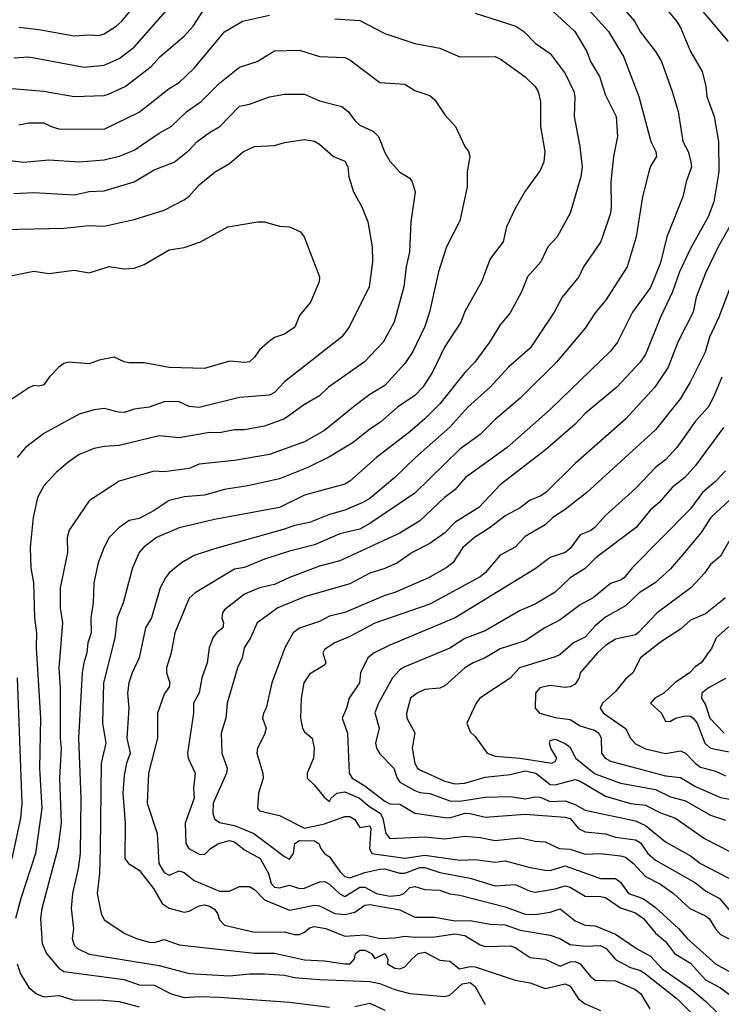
# Model space of a CAD drawing. Header units: metres. Extents: x -46681 to -43747, y -240911 to -237677.
# Tile 201 of 256: x -45880 to -45810, y -239727 to -239628. Entities that reach past the tile are written whole.
import ezdxf

# ---------------------------------------------------------------- set-up
doc = ezdxf.new("R2010")
doc.units = ezdxf.units.M
doc.layers.add('CONTOUR_INDEX', color=1, linetype='Continuous')
doc.layers.add('CONTOUR_INTER', color=3, linetype='Continuous')

msp = doc.modelspace()

# ---------------------------------------------------------------- linework, layer by layer
at = {"layer": 'CONTOUR_INDEX'}
for points, elevation in [([(-45812.595, -239626.686), (-45809.34, -239630.52)], 120), ([(-45881.595, -239635.158), (-45877.595, -239635.479), (-45874.595, -239636.012), (-45871.595, -239635.905), (-45871.095, -239635.767), (-45869.503, -239635.02), (-45866.884, -239633.02), (-45866.01, -239632.02), (-45863.595, -239629.994), (-45862.709, -239629.02), (-45861.742, -239627.52)], 125), ([(-45834.595, -239627.72), (-45830.528, -239629.02), (-45829.723, -239629.52), (-45828.595, -239630.71), (-45827.095, -239631.734), (-45825.595, -239633.738), (-45824.751, -239635.52), (-45824.626, -239636.02), (-45824.713, -239638.02), (-45824.146, -239641.02), (-45823.906, -239643.02), (-45824.049, -239644.02), (-45825.095, -239647.669), (-45826.392, -239650.02), (-45827.341, -239651.02), (-45828.039, -239652.52), (-45829.355, -239654.02), (-45829.973, -239655.52), (-45831.095, -239657.606), (-45832.095, -239658.805), (-45833.144, -239660.52), (-45834.615, -239662.52), (-45835.595, -239663.535), (-45838.095, -239666.675), (-45839.595, -239668.184), (-45841.095, -239669.456), (-45844.436, -239672.02), (-45847.095, -239674.401), (-45847.595, -239674.698), (-45851.595, -239675.775), (-45854.095, -239677.001), (-45860.595, -239678.21), (-45864.095, -239679.04), (-45866.354, -239680.02), (-45867.654, -239681.02), (-45868.101, -239681.52), (-45868.758, -239683.02), (-45869.686, -239686.52), (-45870.305, -239688.02), (-45870.518, -239690.02), (-45871.645, -239694.52), (-45871.743, -239698.52), (-45871.427, -239700.52), (-45871.895, -239702.52), (-45871.971, -239711.02), (-45872.051, -239713.52), (-45872.274, -239715.52), (-45871.876, -239717.52), (-45871.595, -239718.153), (-45869.515, -239719.52), (-45868.349, -239720.02), (-45867.095, -239720.368), (-45866.595, -239720.396), (-45865.595, -239720.115), (-45864.095, -239720.639), (-45856.595, -239721.47), (-45854.595, -239721.471), (-45851.595, -239722.15), (-45849.595, -239722.244), (-45847.595, -239722.534), (-45847.058, -239722.52), (-45846.603, -239722.02), (-45846.528, -239721.52), (-45846.095, -239721.186), (-45845.595, -239721.17), (-45844.905, -239721.52), (-45844.595, -239721.996), (-45843.595, -239721.52), (-45843.278, -239722.02), (-45843.323, -239722.52), (-45842.595, -239722.98), (-45842.095, -239723.018), (-45841.595, -239722.833), (-45840.88, -239722.02), (-45840.25, -239721.52), (-45839.595, -239721.356), (-45838.095, -239722.181), (-45837.095, -239722.257), (-45836.151, -239723.02), (-45835.095, -239722.808), (-45834.595, -239722.835), (-45830.595, -239724.149), (-45829.095, -239724.432), (-45827.595, -239724.996), (-45825.595, -239724.518), (-45825.095, -239724.77), (-45824.282, -239726.02), (-45823.595, -239726.521), (-45822.095, -239727.193)], 125), ([(-45856.274, -239648.52), (-45855.595, -239648.516), (-45854.095, -239648.942), (-45853.095, -239649.008), (-45852.012, -239649.52), (-45851.625, -239650.02), (-45850.094, -239654.02), (-45850.148, -239654.52), (-45851.019, -239656.52), (-45852.095, -239657.852), (-45852.574, -239659.02), (-45853.595, -239659.714), (-45854.595, -239660.063), (-45855.095, -239660.427), (-45856.095, -239661.274), (-45856.601, -239662.02), (-45857.095, -239662.49), (-45857.595, -239662.558), (-45859.095, -239662.412), (-45861.595, -239663.165), (-45865.095, -239663.066), (-45867.595, -239662.588), (-45869.095, -239662.589), (-45869.595, -239662.494), (-45870.595, -239662.026), (-45872.095, -239662.324), (-45873.095, -239662.69), (-45875.149, -239662.52), (-45875.595, -239662.654), (-45876.095, -239663.033), (-45877.084, -239664.02), (-45877.595, -239664.777), (-45878.095, -239664.897), (-45878.595, -239664.839), (-45879.095, -239665.065), (-45881.095, -239666.396)], 130), ([(-45881.095, -239653.941), (-45878.595, -239653.437), (-45877.095, -239653.666), (-45874.595, -239653.332), (-45873.095, -239653.597), (-45871.095, -239652.964), (-45869.595, -239653.202), (-45868.595, -239653.147), (-45867.595, -239652.766), (-45865.095, -239651.321), (-45863.595, -239651.081), (-45861.969, -239650.52), (-45859.268, -239649.02), (-45856.274, -239648.52)], 130), ([(-45809.222, -239649.02), (-45810.353, -239651.02), (-45811.595, -239653.653), (-45812.535, -239656.02), (-45812.832, -239657.52), (-45814.35, -239660.52), (-45815.341, -239663.02), (-45816.648, -239665.02), (-45819.595, -239668.203), (-45824.595, -239672.614), (-45827.52, -239675.52), (-45828.095, -239675.891), (-45829.095, -239676.276), (-45830.095, -239677.034), (-45831.595, -239677.835), (-45833.095, -239679.023), (-45834.663, -239680.02), (-45835.827, -239681.02), (-45836.801, -239682.52), (-45837.469, -239683.02), (-45839.241, -239684.02), (-45842.595, -239685.506), (-45843.595, -239685.798), (-45847.595, -239687.492), (-45849.095, -239687.854), (-45850.095, -239688.381), (-45852.095, -239689.039), (-45852.719, -239689.52), (-45853.578, -239691.02), (-45854.866, -239694.52), (-45855.414, -239697.02), (-45855.707, -239697.52), (-45855.786, -239698.02), (-45855.441, -239699.02), (-45855.595, -239699.674), (-45856.308, -239701.02), (-45856.372, -239701.52), (-45855.77, -239703.52), (-45855.727, -239704.02), (-45856.195, -239705.52), (-45856.308, -239707.02), (-45856.095, -239707.281), (-45854.095, -239707.75), (-45851.595, -239709.003), (-45849.595, -239708.583), (-45847.595, -239707.854), (-45847.095, -239707.843), (-45846.595, -239708.127), (-45846.095, -239708.938), (-45845.095, -239708.769), (-45844.981, -239709.02), (-45845.115, -239711.02), (-45844.872, -239711.52), (-45841.595, -239711.999), (-45839.595, -239711.703), (-45836.095, -239712.179), (-45834.595, -239712.141), (-45832.595, -239712.386), (-45831.595, -239712.266), (-45829.095, -239712.942), (-45827.595, -239713.2), (-45827.095, -239713.224), (-45825.595, -239712.773), (-45822.095, -239714.039), (-45820.595, -239714.015), (-45820.095, -239714.389), (-45819.3, -239715.52), (-45817.835, -239716.02), (-45816.595, -239716.914), (-45814.283, -239719.02), (-45813.418, -239720.02), (-45810.595, -239722.537), (-45807.9, -239724.02)], 120), ([(-45807.31, -239674.52), (-45811.077, -239678.02), (-45812.028, -239679.52), (-45813.713, -239681.52), (-45815.095, -239683.119), (-45816.628, -239684.52), (-45818.206, -239685.52), (-45819.595, -239686.819), (-45821.595, -239687.961), (-45822.595, -239688.819), (-45823.595, -239689.948), (-45824.766, -239690.52), (-45826.095, -239691.675), (-45826.595, -239691.926), (-45830.146, -239693.02), (-45831.095, -239694.034), (-45834.128, -239696.02), (-45834.472, -239696.52), (-45835.397, -239698.52), (-45835.095, -239699.389), (-45834.595, -239699.862), (-45833.382, -239701.52), (-45832.595, -239701.823), (-45830.095, -239702.006), (-45826.937, -239702.52), (-45826.595, -239702.368), (-45826.432, -239702.02), (-45827.036, -239701.02), (-45827.151, -239700.52), (-45827.095, -239700.257), (-45826.595, -239700.112), (-45825.595, -239700.546), (-45825.095, -239700.928), (-45824.578, -239702.02), (-45822.595, -239703.585), (-45820.095, -239704.504), (-45816.595, -239705.139), (-45815.095, -239705.871), (-45813.595, -239706.281), (-45811.095, -239707.714), (-45809.595, -239708.213)], 115)]:
    msp.add_lwpolyline(points, dxfattribs=dict(at, elevation=elevation))
at = {"layer": 'CONTOUR_INTER'}
for points, elevation in [([(-45880.595, -239632.159), (-45879.095, -239632.06), (-45873.595, -239633.078), (-45871.595, -239632.896), (-45870.095, -239632.228), (-45868.595, -239631.087), (-45861.517, -239623.02)], 124), ([(-45880.095, -239629.11), (-45878.095, -239629.326), (-45874.595, -239629.982), (-45873.095, -239629.853), (-45872.095, -239629.93), (-45871.595, -239629.753), (-45870.374, -239629.02), (-45869.811, -239628.52), (-45866.595, -239624.598)], 123), ([(-45824.894, -239625.52), (-45821.28, -239629.52), (-45819.787, -239632.02), (-45818.259, -239636.02), (-45817.046, -239640.52), (-45816.548, -239641.52), (-45816.482, -239642.02), (-45817.095, -239642.958), (-45817.271, -239643.52), (-45817.887, -239646.02), (-45818.511, -239650.02), (-45819.43, -239653.02), (-45821.595, -239656.363), (-45822.595, -239657.594), (-45823.595, -239659.134), (-45826.463, -239662.52), (-45830.095, -239666.115), (-45832.595, -239668.254), (-45834.095, -239669.748), (-45836.095, -239671.206), (-45840.595, -239675.588), (-45845.095, -239678.623), (-45846.095, -239679.168), (-45848.095, -239679.655), (-45850.595, -239680.73), (-45853.095, -239681.375), (-45855.595, -239682.178), (-45857.595, -239682.992), (-45858.595, -239683.182), (-45862.513, -239685.52), (-45863.095, -239686.061), (-45864.55, -239689.52), (-45864.914, -239691.52), (-45865.374, -239693.02), (-45865.377, -239693.52), (-45865.035, -239694.52), (-45865.095, -239694.895), (-45865.595, -239695.63), (-45866.267, -239697.52), (-45866.28, -239700.02), (-45867.174, -239703.52), (-45867.309, -239706.52), (-45866.291, -239709.52), (-45866.131, -239712.52), (-45865.595, -239713.428), (-45865.095, -239713.695), (-45864.095, -239713.268), (-45863.595, -239713.44), (-45862.595, -239714.228), (-45860.095, -239715.294), (-45859.095, -239715.28), (-45858.095, -239714.805), (-45857.095, -239714.806), (-45856.595, -239715.129), (-45855.595, -239716.142), (-45853.095, -239717.195), (-45850.595, -239716.693), (-45850.095, -239716.762), (-45848.595, -239717.517), (-45847.595, -239717.624), (-45846.595, -239717.372), (-45845.595, -239716.69), (-45845.095, -239716.601), (-45842.095, -239717.153), (-45840.595, -239717.892), (-45838.595, -239717.876), (-45836.595, -239718.253), (-45835.095, -239718.216), (-45833.095, -239718.58), (-45831.595, -239718.647), (-45830.095, -239719.165), (-45827.095, -239719.668), (-45826.138, -239720.02), (-45825.095, -239720.614), (-45823.595, -239720.765), (-45822.095, -239720.701), (-45821.515, -239721.02), (-45820.595, -239722.099), (-45819.095, -239722.902), (-45818.095, -239723.184), (-45817.605, -239723.52), (-45814.421, -239726.02), (-45812.595, -239727.857)], 123), ([(-45826.83, -239627.52), (-45824.65, -239629.52), (-45823.43, -239631.52), (-45823.079, -239632.52), (-45822.175, -239634.02), (-45821.595, -239635.877), (-45820.506, -239638.02), (-45820.399, -239640.02), (-45820.793, -239642.02), (-45821.061, -239644.52), (-45821, -239647.02), (-45821.095, -239647.656), (-45821.876, -239650.02), (-45822.095, -239650.541), (-45823.767, -239653.02), (-45824.242, -239654.02), (-45825.895, -239656.02), (-45826.699, -239657.52), (-45829.095, -239661.115), (-45831.242, -239663.02), (-45833.091, -239665.02), (-45835.304, -239667.02), (-45837.095, -239669.007), (-45840.542, -239672.02), (-45842.582, -239674.02), (-45845.095, -239676.11), (-45845.773, -239676.52), (-45847.595, -239677.273), (-45849.095, -239677.714), (-45851.095, -239678.529), (-45852.595, -239678.796), (-45853.595, -239679.184), (-45860.595, -239681.14), (-45862.595, -239681.818), (-45863.878, -239682.52), (-45865.095, -239683.528), (-45865.475, -239684.02), (-45866.017, -239685.02), (-45866.875, -239688.02), (-45867.475, -239689.02), (-45868.1, -239692.02), (-45868.803, -239693.52), (-45869.117, -239694.52), (-45869.246, -239695.52), (-45869.127, -239697.02), (-45869.33, -239700.02), (-45869.002, -239701.52), (-45869.359, -239702.52), (-45869.595, -239703.727), (-45869.719, -239705.52), (-45869.477, -239708.52), (-45869.518, -239712.02), (-45869.17, -239712.52), (-45868.095, -239713.183), (-45866.675, -239715.02), (-45865.797, -239716.52), (-45865.095, -239716.978), (-45863.595, -239717.381), (-45863.095, -239717.28), (-45862.095, -239716.738), (-45861.595, -239716.655), (-45861.095, -239716.769), (-45860.595, -239717.077), (-45860.292, -239717.52), (-45860.095, -239718.147), (-45859.595, -239718.671), (-45856.595, -239719.363), (-45853.595, -239719.35), (-45852.595, -239719.612), (-45852.095, -239719.613), (-45851.595, -239719.382), (-45851.095, -239718.955), (-45850.595, -239718.814), (-45849.484, -239719.02), (-45847.595, -239719.764), (-45845.595, -239719.652), (-45844.095, -239720.002), (-45842.595, -239719.949), (-45841.595, -239719.777), (-45840.595, -239719.88), (-45838.595, -239719.843), (-45836.595, -239719.539), (-45835.595, -239719.7), (-45834.095, -239720.646), (-45833.595, -239720.81), (-45831.095, -239720.751), (-45830.595, -239720.922), (-45829.095, -239721.906), (-45827.595, -239722.082), (-45826.095, -239722.764), (-45825.095, -239722.326), (-45824.595, -239722.286), (-45824.095, -239722.542), (-45823.095, -239723.768), (-45822.595, -239724.154), (-45820.595, -239724.24), (-45818.595, -239725.089), (-45818.052, -239725.52), (-45817.158, -239727.02)], 124), ([(-45819.595, -239627.481), (-45818.697, -239628.52), (-45818.095, -239629.616), (-45816.595, -239631.54), (-45815.993, -239632.52), (-45814.918, -239635.52), (-45814.331, -239637.52), (-45813.86, -239640.52), (-45813.318, -239641.52), (-45813.065, -239642.52), (-45813.016, -239643.02), (-45813.54, -239644.52), (-45813.866, -239646.02), (-45815.47, -239650.02), (-45816.095, -239652.623), (-45817.095, -239655.056), (-45818.891, -239657.52), (-45820.375, -239660.52), (-45821.095, -239661.43), (-45827.095, -239667.232), (-45831.377, -239671.02), (-45835.54, -239674.02), (-45836.595, -239675.242), (-45837.625, -239676.02), (-45840.095, -239678.356), (-45842.095, -239679.572), (-45848.095, -239682.346), (-45850.095, -239682.857), (-45853.095, -239683.993), (-45854.595, -239684.704), (-45856.095, -239685.039), (-45857.595, -239685.665), (-45859.595, -239687.23), (-45859.786, -239687.52), (-45859.836, -239688.02), (-45859.699, -239688.52), (-45859.757, -239689.02), (-45860.391, -239689.52), (-45860.741, -239690.02), (-45861.105, -239691.02), (-45861.298, -239692.52), (-45861.837, -239694.02), (-45862.095, -239695.493), (-45862.685, -239696.52), (-45862.693, -239697.52), (-45863.288, -239701.52), (-45863.203, -239702.02), (-45862.498, -239703.52), (-45862.66, -239705.02), (-45862.604, -239706.02), (-45863.523, -239708.52), (-45863.431, -239710.52), (-45863.127, -239711.02), (-45862.095, -239711.607), (-45861.595, -239711.644), (-45860.984, -239711.02), (-45860.194, -239710.52), (-45859.095, -239710.225), (-45858.595, -239710.377), (-45857.595, -239711.165), (-45856.026, -239712.02), (-45855.203, -239713.52), (-45854.942, -239714.52), (-45854.595, -239714.891), (-45854.095, -239714.954), (-45853.095, -239714.674), (-45852.095, -239715.011), (-45851.595, -239714.981), (-45850.095, -239714.353), (-45849.595, -239714.322), (-45849.095, -239714.601), (-45848.095, -239715.566), (-45847.595, -239715.822), (-45846.095, -239714.891), (-45845.595, -239714.889), (-45844.419, -239715.52), (-45843.095, -239715.796), (-45842.095, -239715.696), (-45841.689, -239715.52), (-45841.095, -239714.922), (-45840.595, -239714.824), (-45839.595, -239715.117), (-45838.095, -239715.192), (-45837.095, -239715.555), (-45836.095, -239715.692), (-45831.595, -239716.853), (-45829.595, -239717.596), (-45828.595, -239717.611), (-45827.095, -239717.381), (-45826.095, -239717.057), (-45824.595, -239718.246), (-45823.595, -239718.662), (-45822.595, -239718.757), (-45820.595, -239719.582), (-45818.496, -239721.02), (-45817.095, -239721.784), (-45815.915, -239723.02), (-45813.095, -239725.01), (-45811.595, -239726.25), (-45810.322, -239727.52)], 122), ([(-45815.333, -239627.52), (-45814.501, -239628.52), (-45814.095, -239629.123), (-45813.095, -239631.52), (-45811.948, -239633.52), (-45811.561, -239635.02), (-45811.47, -239636.02), (-45810.743, -239638.02), (-45810.317, -239640.52), (-45810.273, -239643.52), (-45810.773, -239646.52), (-45811.337, -239648.02), (-45813.095, -239651.187), (-45814.186, -239653.52), (-45814.886, -239655.52), (-45816.079, -239658.02), (-45817.595, -239661.76), (-45818.129, -239662.52), (-45820.453, -239665.02), (-45823.595, -239667.643), (-45824.595, -239668.691), (-45827.595, -239671.291), (-45832.095, -239674.766), (-45834.2, -239677.02), (-45836.595, -239678.511), (-45837.595, -239679.548), (-45839.095, -239680.606), (-45840.866, -239681.52), (-45842.326, -239682.52), (-45843.595, -239683.101), (-45845.095, -239683.582), (-45847.095, -239684.618), (-45851.595, -239685.938), (-45854.272, -239687.02), (-45856.328, -239688.52), (-45856.986, -239690.02), (-45857.61, -239691.02), (-45857.808, -239692.02), (-45858.271, -239693.02), (-45859.304, -239696.52), (-45859.443, -239698.02), (-45859.923, -239699.52), (-45859.84, -239701.52), (-45859.317, -239703.02), (-45859.398, -239703.52), (-45860.701, -239706.52), (-45860.734, -239707.52), (-45860.595, -239708.069), (-45860.095, -239708.45), (-45858.595, -239708.75), (-45856.658, -239709.52), (-45853.595, -239711.834), (-45853.095, -239712.095), (-45852.689, -239711.52), (-45852.563, -239710.52), (-45852.095, -239710.232), (-45850.595, -239710.254), (-45850.16, -239710.52), (-45849.985, -239711.02), (-45849.604, -239711.52), (-45849.095, -239711.85), (-45848.095, -239713.34), (-45847.595, -239713.831), (-45847.095, -239713.966), (-45845.595, -239713.435), (-45844.095, -239713.082), (-45843.595, -239713.059), (-45842.095, -239713.486), (-45841.595, -239713.48), (-45840.095, -239712.94), (-45839.595, -239712.927), (-45838.095, -239713.435), (-45835.095, -239713.99), (-45832.595, -239714.765), (-45830.595, -239714.625), (-45829.095, -239715.291), (-45828.595, -239715.382), (-45826.595, -239715.058), (-45825.595, -239714.758), (-45825.095, -239714.873), (-45823.595, -239715.795), (-45822.095, -239715.81), (-45821.595, -239715.924), (-45820.095, -239716.947), (-45818.595, -239717.448), (-45817.779, -239718.02), (-45816.595, -239719.481), (-45815.595, -239720.322), (-45814.694, -239721.52), (-45813.095, -239722.475), (-45811.595, -239724.129), (-45810.095, -239724.94), (-45808.595, -239726.094)], 121), ([(-45880.095, -239638.852), (-45879.095, -239638.663), (-45877.595, -239638.649), (-45876.881, -239639.02), (-45876.095, -239639.246), (-45871.595, -239639.279), (-45868.095, -239637.588), (-45865.095, -239635.227), (-45864.095, -239634.616), (-45862.595, -239633.205), (-45859.595, -239629.565), (-45857.788, -239628.52), (-45855.095, -239627.892)], 126), ([(-45848.595, -239628.261), (-45846.095, -239628.429), (-45843.595, -239629.746), (-45840.595, -239630.724), (-45838.095, -239631.196), (-45836.095, -239632.063), (-45832.595, -239632.028), (-45832.095, -239632.27), (-45829.595, -239634.067), (-45828.605, -239635.02), (-45828.299, -239635.52), (-45828.078, -239636.52), (-45828.05, -239639.02), (-45827.615, -239641.52), (-45827.733, -239642.52), (-45828.095, -239643.413), (-45829.595, -239645.478), (-45830.595, -239647.182), (-45831.457, -239649.02), (-45831.781, -239650.52), (-45833.095, -239652.219), (-45833.948, -239654.52), (-45835.595, -239657.464), (-45836.018, -239658.52), (-45837.625, -239661.02), (-45838.824, -239663.52), (-45839.797, -239665.02), (-45840.595, -239665.847), (-45842.326, -239667.02), (-45844.012, -239668.52), (-45845.095, -239669.189), (-45846.738, -239670.52), (-45849.095, -239671.971), (-45851.258, -239673.02), (-45854.095, -239674.165), (-45857.095, -239674.819), (-45859.595, -239675.212), (-45861.595, -239675.778), (-45863.595, -239675.936), (-45865.095, -239676.311), (-45866.595, -239677.309), (-45868.095, -239678.107), (-45869.095, -239678.317), (-45870.095, -239679.017), (-45871.073, -239680.02), (-45871.595, -239680.987), (-45872.185, -239682.52), (-45872.624, -239684.52), (-45872.687, -239686.52), (-45872.904, -239688.02), (-45872.868, -239689.52), (-45873.212, -239690.52), (-45873.304, -239691.52), (-45873.63, -239692.52), (-45873.78, -239693.52), (-45874.152, -239700.02), (-45873.916, -239706.02), (-45873.993, -239711.52), (-45874.193, -239713.02), (-45874.754, -239715.52), (-45874.893, -239717.02), (-45874.641, -239719.02), (-45874.788, -239720.02), (-45874.595, -239720.672), (-45874.239, -239721.02), (-45873.095, -239721.582), (-45866.095, -239722.698), (-45863.095, -239723.486), (-45859.095, -239723.717), (-45857.095, -239723.523), (-45855.595, -239723.543), (-45853.595, -239723.659), (-45852.595, -239723.885), (-45850.095, -239724.113), (-45845.095, -239724.306), (-45844.095, -239724.489), (-45842.595, -239725.087), (-45841.095, -239725.482), (-45837.595, -239725.802), (-45837.095, -239725.65), (-45835.865, -239724.52), (-45835.095, -239724.383), (-45834.595, -239724.784), (-45833.595, -239726.593)], 126), ([(-45882.095, -239642.285), (-45879.595, -239642.561), (-45877.095, -239642.325), (-45874.095, -239642.523), (-45871.595, -239642.326), (-45870.095, -239641.971), (-45868.595, -239641.386), (-45866.095, -239639.666), (-45864.89, -239639.02), (-45863.326, -239637.52), (-45861.902, -239636.52), (-45860.095, -239634.686), (-45858.095, -239633.109), (-45856.334, -239632.52), (-45854.595, -239631.481), (-45852.095, -239631.388), (-45850.095, -239632.033), (-45847.595, -239632.137), (-45847.095, -239632.374), (-45844.095, -239634.616), (-45841.595, -239634.787), (-45840.595, -239635.41), (-45839.095, -239635.928), (-45838.595, -239636.337), (-45837.595, -239637.851), (-45836.548, -239639.02), (-45835.602, -239641.02), (-45835.248, -239641.52), (-45835.11, -239642.02), (-45835.375, -239643.52), (-45835.366, -239645.02), (-45836.095, -239648.42), (-45837.434, -239651.02), (-45838.225, -239653.52), (-45839.143, -239657.52), (-45839.595, -239658.947), (-45840.821, -239661.52), (-45841.595, -239662.655), (-45843.595, -239664.835), (-45845.095, -239665.743), (-45846.595, -239666.861), (-45849.595, -239669.323), (-45851.595, -239670.466), (-45855.095, -239671.714), (-45858.595, -239672.329), (-45862.095, -239672.679), (-45863.095, -239673.13), (-45863.595, -239673.204), (-45865.595, -239673.473), (-45866.595, -239673.397), (-45870.095, -239674.396), (-45873.095, -239676.358), (-45875.095, -239679.285), (-45875.278, -239680.02), (-45875.253, -239681.52), (-45875.964, -239685.02), (-45875.978, -239687.02), (-45875.73, -239688.52), (-45876.125, -239693.02), (-45875.965, -239695.02), (-45875.97, -239700.02), (-45875.863, -239701.02), (-45876.033, -239704.02), (-45875.888, -239708.52), (-45876.225, -239711.02), (-45877.803, -239717.02), (-45877.927, -239718.02), (-45877.762, -239720.52), (-45877.344, -239721.52), (-45876.095, -239722.972), (-45875.595, -239723.312), (-45869.595, -239724.094), (-45868.095, -239724.622), (-45866.595, -239724.649), (-45864.914, -239725.52), (-45863.595, -239725.9), (-45862.095, -239725.785), (-45860.095, -239725.875), (-45853.095, -239726.353), (-45849.095, -239726.845)], 127), ([(-45880.595, -239645.691), (-45878.595, -239645.59), (-45874.595, -239645.823), (-45873.095, -239645.484), (-45871.595, -239645.444), (-45868.6, -239644.52), (-45866.595, -239643.334), (-45864.595, -239642.567), (-45863.095, -239641.372), (-45862.31, -239640.52), (-45861.095, -239639.605), (-45860.042, -239639.02), (-45858.095, -239636.994), (-45857.095, -239636.786), (-45855.095, -239636.066), (-45853.595, -239635.788), (-45851.595, -239635.775), (-45850.095, -239636.453), (-45847.864, -239637.02), (-45847.233, -239637.52), (-45846.595, -239638.42), (-45846.095, -239638.866), (-45844.732, -239639.52), (-45844.212, -239640.02), (-45843.595, -239641.591), (-45843.095, -239642.463), (-45842.095, -239643.566), (-45841.095, -239644.164), (-45840.856, -239644.52), (-45840.55, -239645.52), (-45841.012, -239648.52), (-45841.135, -239651.52), (-45841.466, -239653.02), (-45841.701, -239655.02), (-45842.656, -239658.52), (-45843.764, -239660.52), (-45845.655, -239662.52), (-45849.216, -239665.02), (-45850.095, -239665.878), (-45851.595, -239666.741), (-45853.595, -239668.163), (-45855.595, -239668.89), (-45857.595, -239669.261), (-45858.595, -239669.282), (-45860.095, -239669.581), (-45861.095, -239669.531), (-45864.095, -239670.078), (-45866.095, -239669.88), (-45870.095, -239670.842), (-45871.595, -239670.917), (-45872.595, -239671.12), (-45874.095, -239671.733), (-45875.213, -239672.52), (-45876.362, -239673.52), (-45877.595, -239674.846), (-45878.247, -239676.02), (-45878.655, -239678.02), (-45878.964, -239681.02), (-45878.904, -239683.02), (-45878.622, -239684.52), (-45878.553, -239688.02), (-45878.347, -239689.52), (-45878.372, -239691.02), (-45877.94, -239698.02), (-45878.028, -239703.02), (-45877.806, -239707.02), (-45878.437, -239711.52), (-45879.911, -239716.02), (-45880.431, -239718.02)], 128), ([(-45881.595, -239649.295), (-45875.595, -239649.165), (-45873.095, -239648.898), (-45871.595, -239648.946), (-45868.595, -239648.285), (-45865.595, -239647.346), (-45863.595, -239646.325), (-45863.095, -239645.963), (-45862.095, -239644.837), (-45860.522, -239643.52), (-45859.095, -239642.693), (-45857.688, -239641.52), (-45856.595, -239641.002), (-45854.595, -239640.924), (-45853.595, -239640.623), (-45851.595, -239640.312), (-45850.595, -239640.469), (-45850.095, -239640.784), (-45848.708, -239642.02), (-45847.595, -239642.461), (-45847.278, -239643.02), (-45847.189, -239644.02), (-45846.727, -239645.52), (-45845.876, -239647.02), (-45845.291, -239648.52), (-45844.844, -239651.02), (-45844.834, -239652.52), (-45845.166, -239655.02), (-45847.151, -239659.02), (-45847.897, -239660.02), (-45853.595, -239664.49), (-45854.595, -239665.56), (-45855.095, -239665.804), (-45858.095, -239666.033), (-45862.095, -239667.05), (-45863.095, -239666.933), (-45864.095, -239666.465), (-45865.095, -239666.429), (-45865.595, -239666.481), (-45867.095, -239667.005), (-45868.595, -239667.202), (-45869.595, -239667.531), (-45870.158, -239667.52), (-45871.595, -239667.147), (-45872.595, -239667.261), (-45874.095, -239667.701), (-45877.595, -239669.627), (-45879.429, -239671.02), (-45880.25, -239672.02)], 129), ([(-45808.184, -239652.52), (-45810.279, -239658.02), (-45811.191, -239660.02), (-45811.641, -239661.52), (-45813.138, -239664.52), (-45814.095, -239666.142), (-45816.595, -239669.284), (-45823.457, -239675.52), (-45825.595, -239677.205), (-45826.831, -239678.02), (-45827.595, -239678.747), (-45829.595, -239679.918), (-45830.595, -239680.972), (-45832.095, -239681.769), (-45833.584, -239683.52), (-45834.095, -239683.918), (-45839.095, -239686.644), (-45844.595, -239688.546), (-45847.095, -239689.886), (-45848.595, -239690.503), (-45849.595, -239691.171), (-45849.79, -239691.52), (-45849.483, -239692.52), (-45849.595, -239692.741), (-45851.095, -239693.629), (-45851.661, -239694.52), (-45851.942, -239696.02), (-45852.005, -239698.02), (-45851.812, -239699.02), (-45851.595, -239699.389), (-45850.849, -239700.02), (-45850.647, -239701.02), (-45850.712, -239702.02), (-45851.331, -239703.52), (-45851.335, -239704.02), (-45850.595, -239704.703), (-45849.595, -239705.953), (-45849.095, -239706.342), (-45848.959, -239706.02), (-45848.366, -239705.52), (-45847.595, -239705.374), (-45846.119, -239706.02), (-45845.095, -239706.875), (-45844.063, -239707.52), (-45843.786, -239708.02), (-45843.496, -239709.52), (-45843.095, -239710.018), (-45839.595, -239709.862), (-45837.595, -239710.069), (-45835.595, -239709.812), (-45834.095, -239709.94), (-45832.595, -239710.236), (-45830.095, -239709.982), (-45828.595, -239710.312), (-45827.595, -239710.367), (-45826.185, -239711.02), (-45825.095, -239711.098), (-45823.595, -239711.582), (-45822.095, -239711.539), (-45820.095, -239711.754), (-45819.595, -239711.91), (-45818.8, -239712.52), (-45817.595, -239713.822), (-45816.095, -239714.591), (-45814.799, -239715.52), (-45813.165, -239717.02), (-45811.595, -239717.739), (-45811.232, -239718.02), (-45810.595, -239719.051), (-45810.095, -239719.602), (-45808.595, -239720.358)], 119), ([(-45809.981, -239664.02), (-45810.8, -239666.02), (-45811.352, -239667.02), (-45812.595, -239668.418), (-45814.466, -239671.02), (-45815.595, -239672.273), (-45816.595, -239673.02), (-45818.595, -239675.123), (-45821.595, -239677.806), (-45822.636, -239679.02), (-45823.095, -239679.336), (-45824.095, -239679.735), (-45825.095, -239681.114), (-45825.595, -239681.518), (-45827.095, -239682.014), (-45828.595, -239683.136), (-45836.589, -239688.02), (-45843.095, -239690.758), (-45844.639, -239691.52), (-45845.303, -239692.02), (-45846.023, -239693.52), (-45846.104, -239694.52), (-45847.135, -239696.02), (-45847.407, -239697.02), (-45847.853, -239698.02), (-45847.299, -239699.52), (-45847.143, -239703.52), (-45846.856, -239704.02), (-45845.595, -239704.764), (-45843.595, -239706.313), (-45843.095, -239706.567), (-45842.095, -239706.611), (-45840.595, -239707.493), (-45837.595, -239707.951), (-45837.095, -239707.958), (-45835.595, -239707.518), (-45835.095, -239707.528), (-45833.595, -239707.893), (-45829.595, -239707.602), (-45825.595, -239707.895), (-45825.095, -239708.037), (-45824.283, -239709.02), (-45823.595, -239709.374), (-45821.595, -239709.561), (-45820.595, -239709.9), (-45818.595, -239710.161), (-45818.095, -239710.47), (-45817.36, -239711.52), (-45816.595, -239712.203), (-45812.595, -239714.468), (-45811.595, -239715.257), (-45810.22, -239716.02), (-45809.095, -239717.325)], 118), ([(-45809.798, -239669.02), (-45812.595, -239672.843), (-45813.652, -239674.02), (-45814.932, -239675.02), (-45816.223, -239676.52), (-45817.095, -239677.257), (-45818.526, -239679.02), (-45822.521, -239682.02), (-45823.595, -239683.101), (-45825.095, -239684.028), (-45826.595, -239685.478), (-45828.595, -239686.674), (-45830.095, -239687.3), (-45833.595, -239689.309), (-45835.595, -239690.078), (-45837.095, -239691.059), (-45841.595, -239692.899), (-45842.095, -239693.203), (-45842.813, -239694.02), (-45844.232, -239696.52), (-45844.595, -239697.482), (-45844.151, -239699.02), (-45844.526, -239700.52), (-45844.429, -239701.02), (-45844.095, -239701.601), (-45842.699, -239703.02), (-45842.366, -239704.02), (-45842.095, -239704.409), (-45840.595, -239705.251), (-45840.095, -239705.433), (-45839.095, -239705.543), (-45837.095, -239706.292), (-45836.095, -239706.302), (-45833.595, -239705.909), (-45831.095, -239705.854), (-45829.595, -239706.079), (-45828.595, -239705.88), (-45828.095, -239705.907), (-45827.095, -239706.329), (-45825.595, -239706.288), (-45824.595, -239706.657), (-45823.595, -239707.21), (-45818.595, -239708.269), (-45817.595, -239708.735), (-45815.595, -239710.367), (-45813.095, -239711.754), (-45812.095, -239712.529), (-45808.595, -239714.368)], 117), ([(-45809.595, -239673.349), (-45810.595, -239674.411), (-45811.904, -239675.52), (-45813.095, -239677.148), (-45818.907, -239683.02), (-45819.713, -239684.02), (-45820.095, -239684.276), (-45821.095, -239684.612), (-45822.812, -239686.02), (-45824.095, -239686.709), (-45826.095, -239688.205), (-45827.618, -239689.02), (-45829.595, -239690.318), (-45832.095, -239691.107), (-45833.595, -239692.007), (-45834.795, -239692.52), (-45835.611, -239693.02), (-45837.595, -239694.809), (-45838.095, -239695.034), (-45839.595, -239695.187), (-45840.367, -239695.52), (-45841.042, -239696.02), (-45841.436, -239697.52), (-45841.395, -239698.02), (-45840.595, -239699.486), (-45840.85, -239701.02), (-45840.595, -239702.556), (-45840.339, -239703.02), (-45840.095, -239703.176), (-45837.595, -239704.311), (-45836.595, -239704.593), (-45835.595, -239704.53), (-45833.595, -239703.918), (-45831.095, -239703.633), (-45829.595, -239703.287), (-45828.544, -239703.52), (-45827.095, -239704.644), (-45826.595, -239704.667), (-45824.595, -239704.161), (-45824.095, -239704.315), (-45821.595, -239705.804), (-45819.095, -239706.549), (-45817.595, -239706.711), (-45816.095, -239707.473), (-45814.594, -239708.02), (-45811.716, -239710.02), (-45809.095, -239711.364)], 116), ([(-45809.053, -239680.02), (-45810.095, -239681.864), (-45811.095, -239682.7), (-45811.679, -239683.52), (-45813.082, -239685.02), (-45816.426, -239687.52), (-45818.305, -239689.52), (-45818.595, -239689.703), (-45820.595, -239690.166), (-45821.595, -239690.796), (-45822.375, -239691.52), (-45824.095, -239693.516), (-45824.209, -239694.02), (-45824.595, -239694.635), (-45825.095, -239694.916), (-45825.595, -239694.968), (-45827.095, -239694.779), (-45828.14, -239695.02), (-45828.547, -239695.52), (-45828.589, -239697.02), (-45828.16, -239697.52), (-45826.595, -239697.971), (-45825.095, -239698.174), (-45824.095, -239698.805), (-45822.595, -239699.257), (-45822.249, -239699.52), (-45822.014, -239700.02), (-45821.963, -239701.52), (-45821.621, -239702.02), (-45821.095, -239702.325), (-45815.595, -239703.792), (-45814.095, -239703.944), (-45812.595, -239704.842), (-45810.095, -239705.938), (-45808.595, -239706.225)], 114), ([(-45809.607, -239686.02), (-45811.595, -239687.625), (-45813.095, -239688.252), (-45814.095, -239689.146), (-45816.095, -239690.463), (-45818.095, -239692.018), (-45818.844, -239693.52), (-45819.595, -239694.141), (-45820.595, -239695.377), (-45821.892, -239696.52), (-45822.096, -239697.02), (-45821.789, -239697.52), (-45819.595, -239699.055), (-45819.09, -239700.02), (-45818.595, -239700.585), (-45817.595, -239701.097), (-45815.595, -239701.557), (-45814.095, -239701.294), (-45813.595, -239701.509), (-45812.647, -239702.52), (-45812.095, -239702.911), (-45810.595, -239703.305), (-45809.595, -239703.783)], 113), ([(-45808.829, -239688.52), (-45810.546, -239690.02), (-45810.973, -239691.02), (-45812.031, -239692.52), (-45812.595, -239692.889), (-45813.214, -239693.52), (-45814.668, -239694.52), (-45815.767, -239695.52), (-45816.67, -239696.02), (-45817.095, -239696.545), (-45816.005, -239697.52), (-45815.595, -239698.357), (-45815.095, -239698.331), (-45814.595, -239698.016), (-45813.595, -239697.781), (-45813.095, -239697.844), (-45812.848, -239698.02), (-45812.433, -239698.52), (-45811.686, -239700.52), (-45811.119, -239701.02), (-45808.095, -239701.629)], 112), ([(-45880.276, -239694.02), (-45879.8, -239706.52), (-45879.949, -239708.02), (-45880.798, -239712.02)], 129), ([(-45809.595, -239694.068), (-45811.318, -239695.02), (-45811.983, -239695.52), (-45812.012, -239696.02), (-45811.595, -239696.684), (-45811.161, -239698.02), (-45809.735, -239699.52)], 111), ([(-45880.269, -239722.52), (-45879.932, -239723.52), (-45879.095, -239724.894), (-45878.329, -239725.52), (-45877.595, -239725.836), (-45876.095, -239725.678), (-45874.595, -239726.162), (-45872.095, -239726.12), (-45870.095, -239726.292), (-45868.095, -239726.836)], 128), ([(-45846.595, -239726.787), (-45845.095, -239726.453), (-45843.595, -239727.149)], 127)]:
    msp.add_lwpolyline(points, dxfattribs=dict(at, elevation=elevation))

doc.saveas('drawing.dxf')
